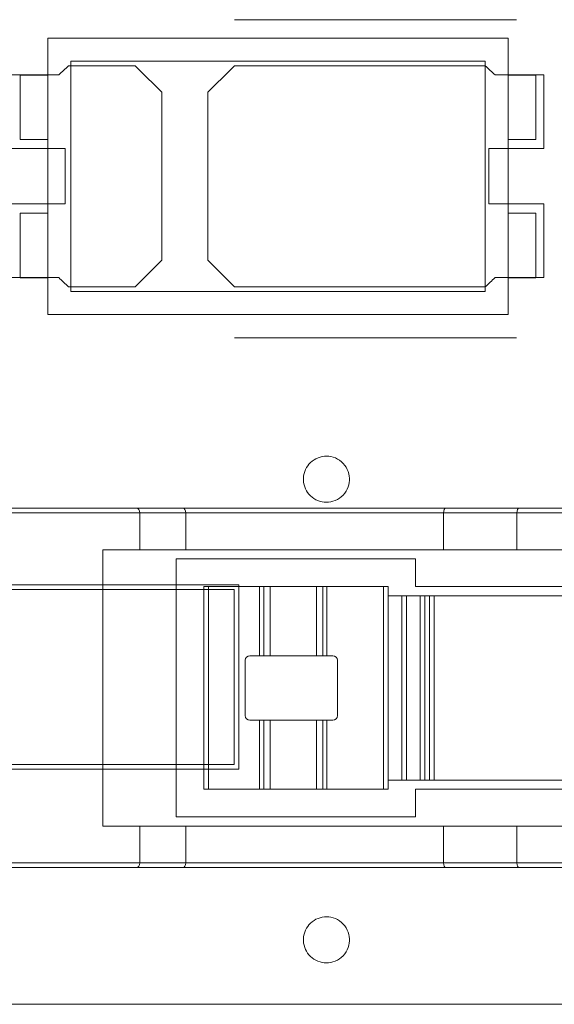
# Model space of a CAD drawing. Header units: inches. Extents: x 513 to 854, y 267 to 501.
# Tile 74 of 214: x 577.73 to 583.54, y 450.66 to 461.35. Entities that reach past the tile are written whole.
import ezdxf

# ---------------------------------------------------------------- set-up
doc = ezdxf.new("R2010")
doc.units = ezdxf.units.IN
doc.header["$MEASUREMENT"] = 0
doc.layers.add('1', color=7, linetype='Continuous')

# ---------------------------------------------------------------- blocks, each defined once
blk = doc.blocks.new('block 405')
at = {"layer": '1', "color": 155, "lineweight": 18, "true_color": 0x4c7299}
blk.add_lwpolyline([(577.734, 460.748), (578.034, 460.748)], dxfattribs=at)
blk = doc.blocks.new('block 580')
at = {"layer": '1', "color": 155, "lineweight": 18, "true_color": 0x4c7299}
blk.add_lwpolyline([(578.034, 458.148), (583.034, 458.148)], dxfattribs=at)
blk = doc.blocks.new('block 581')
at = {"layer": '1', "color": 155, "lineweight": 18, "true_color": 0x4c7299}
blk.add_lwpolyline([(583.034, 461.148), (578.034, 461.148)], dxfattribs=at)
blk = doc.blocks.new('block 582')
at = {"layer": '1', "color": 155, "lineweight": 18, "true_color": 0x4c7299}
blk.add_lwpolyline([(583.034, 458.148), (583.034, 461.148)], dxfattribs=at)
blk = doc.blocks.new('block 583')
at = {"layer": '1', "color": 155, "lineweight": 18, "true_color": 0x4c7299}
blk.add_lwpolyline([(578.284, 460.898), (582.784, 460.898)], dxfattribs=at)
blk = doc.blocks.new('block 584')
at = {"layer": '1', "color": 155, "lineweight": 18, "true_color": 0x4c7299}
blk.add_lwpolyline([(582.784, 458.398), (578.284, 458.398)], dxfattribs=at)
blk = doc.blocks.new('block 585')
at = {"layer": '1', "color": 155, "lineweight": 18, "true_color": 0x4c7299}
blk.add_lwpolyline([(582.784, 460.898), (582.784, 458.398)], dxfattribs=at)
blk = doc.blocks.new('block 586')
at = {"layer": '1', "color": 155, "lineweight": 18, "true_color": 0x4c7299}
blk.add_lwpolyline([(578.284, 458.398), (578.284, 460.898)], dxfattribs=at)
blk = doc.blocks.new('block 587')
at = {"layer": '1', "color": 155, "lineweight": 18, "true_color": 0x4c7299}
blk.add_lwpolyline([(578.034, 461.148), (578.034, 458.148)], dxfattribs=at)
blk = doc.blocks.new('block 588')
at = {"layer": '1', "color": 155, "lineweight": 18, "true_color": 0x4c7299}
blk.add_lwpolyline([(583.334, 460.048), (583.334, 460.748)], dxfattribs=at)
blk = doc.blocks.new('block 589')
at = {"layer": '1', "color": 155, "lineweight": 18, "true_color": 0x4c7299}
blk.add_lwpolyline([(583.034, 460.048), (583.334, 460.048)], dxfattribs=at)
blk = doc.blocks.new('block 590')
at = {"layer": '1', "color": 155, "lineweight": 18, "true_color": 0x4c7299}
blk.add_lwpolyline([(577.734, 458.548), (578.034, 458.548)], dxfattribs=at)
blk = doc.blocks.new('block 591')
at = {"layer": '1', "color": 155, "lineweight": 18, "true_color": 0x4c7299}
blk.add_lwpolyline([(578.034, 460.048), (577.734, 460.048)], dxfattribs=at)
blk = doc.blocks.new('block 592')
at = {"layer": '1', "color": 155, "lineweight": 18, "true_color": 0x4c7299}
blk.add_lwpolyline([(577.734, 460.048), (577.734, 460.748)], dxfattribs=at)
blk = doc.blocks.new('block 593')
at = {"layer": '1', "color": 155, "lineweight": 18, "true_color": 0x4c7299}
blk.add_lwpolyline([(583.334, 458.548), (583.034, 458.548)], dxfattribs=at)
blk = doc.blocks.new('block 594')
at = {"layer": '1', "color": 155, "lineweight": 18, "true_color": 0x4c7299}
blk.add_lwpolyline([(578.034, 459.248), (577.734, 459.248)], dxfattribs=at)
blk = doc.blocks.new('block 595')
at = {"layer": '1', "color": 155, "lineweight": 18, "true_color": 0x4c7299}
blk.add_lwpolyline([(577.734, 459.248), (577.734, 458.548)], dxfattribs=at)
blk = doc.blocks.new('block 596')
at = {"layer": '1', "color": 155, "lineweight": 18, "true_color": 0x4c7299}
blk.add_lwpolyline([(583.334, 460.748), (583.034, 460.748)], dxfattribs=at)
blk = doc.blocks.new('block 597')
at = {"layer": '1', "color": 155, "lineweight": 18, "true_color": 0x4c7299}
blk.add_lwpolyline([(583.334, 459.248), (583.334, 458.548)], dxfattribs=at)
blk = doc.blocks.new('block 598')
at = {"layer": '1', "color": 155, "lineweight": 18, "true_color": 0x4c7299}
blk.add_lwpolyline([(583.034, 459.248), (583.334, 459.248)], dxfattribs=at)
blk = doc.blocks.new('block 1008')
at = {"layer": '1', "color": 155, "lineweight": 18, "true_color": 0x4c7299}
blk.add_lwpolyline([(581.179, 453.796), (581.179, 454.396)], dxfattribs=at)
blk = doc.blocks.new('block 1009')
at = {"layer": '1', "color": 155, "lineweight": 18, "true_color": 0x4c7299}
blk.add_lwpolyline([(581.129, 454.446), (581.066, 454.446)], dxfattribs=at)
blk = doc.blocks.new('block 1010')
at = {"layer": '1', "color": 155, "lineweight": 13, "true_color": 0x4c7299}
blk.add_lwpolyline([(581.066, 455.196), (581.066, 454.446)], dxfattribs=at)
blk = doc.blocks.new('block 1011')
at = {"layer": '1', "color": 155, "lineweight": 18, "true_color": 0x4c7299}
blk.add_lwpolyline([(581.066, 455.196), (581.679, 455.196)], dxfattribs=at)
blk = doc.blocks.new('block 1012')
at = {"layer": '1', "color": 155, "lineweight": 13, "true_color": 0x4c7299}
blk.add_lwpolyline([(581.679, 452.996), (581.679, 455.196)], dxfattribs=at)
blk = doc.blocks.new('block 1013')
at = {"layer": '1', "color": 155, "lineweight": 18, "true_color": 0x4c7299}
blk.add_lwpolyline([(581.679, 452.996), (581.066, 452.996)], dxfattribs=at)
blk = doc.blocks.new('block 1014')
at = {"layer": '1', "color": 155, "lineweight": 13, "true_color": 0x4c7299}
blk.add_lwpolyline([(581.066, 453.746), (581.066, 452.996)], dxfattribs=at)
blk = doc.blocks.new('block 1015')
at = {"layer": '1', "color": 155, "lineweight": 18, "true_color": 0x4c7299}
blk.add_lwpolyline([(581.066, 453.746), (581.129, 453.746)], dxfattribs=at)
blk = doc.blocks.new('block 1016')
at = {"layer": '1', "color": 155, "lineweight": 13, "true_color": 0x4c7299}
blk.add_lwpolyline([(580.335, 452.996), (580.335, 453.746)], dxfattribs=at)
blk = doc.blocks.new('block 1017')
at = {"layer": '1', "color": 155, "lineweight": 18, "true_color": 0x4c7299}
blk.add_lwpolyline([(580.335, 452.996), (579.779, 452.996)], dxfattribs=at)
blk = doc.blocks.new('block 1018')
at = {"layer": '1', "color": 155, "lineweight": 13, "true_color": 0x4c7299}
blk.add_lwpolyline([(579.779, 455.196), (579.779, 452.996)], dxfattribs=at)
blk = doc.blocks.new('block 1019')
at = {"layer": '1', "color": 155, "lineweight": 18, "true_color": 0x4c7299}
blk.add_lwpolyline([(579.779, 455.196), (580.335, 455.196)], dxfattribs=at)
blk = doc.blocks.new('block 1020')
at = {"layer": '1', "color": 155, "lineweight": 18, "true_color": 0x4c7299}
blk.add_lwpolyline([(580.335, 454.446), (580.229, 454.446)], dxfattribs=at)
blk = doc.blocks.new('block 1021')
at = {"layer": '1', "color": 155, "lineweight": 18, "true_color": 0x4c7299}
blk.add_lwpolyline([(580.179, 454.396), (580.179, 453.796)], dxfattribs=at)
blk = doc.blocks.new('block 1022')
at = {"layer": '1', "color": 155, "lineweight": 18, "true_color": 0x4c7299}
blk.add_lwpolyline([(580.229, 453.746), (580.335, 453.746)], dxfattribs=at)
blk = doc.blocks.new('block 1023')
at = {"layer": '1', "color": 155, "lineweight": 18, "true_color": 0x4c7299}
blk.add_lwpolyline([(581.066, 452.996), (581.023, 452.996)], dxfattribs=at)
blk = doc.blocks.new('block 1024')
at = {"layer": '1', "color": 155, "lineweight": 13, "true_color": 0x4c7299}
blk.add_lwpolyline([(581.023, 452.996), (581.023, 453.746)], dxfattribs=at)
blk = doc.blocks.new('block 1025')
at = {"layer": '1', "color": 155, "lineweight": 18, "true_color": 0x4c7299}
blk.add_lwpolyline([(581.023, 453.746), (581.066, 453.746)], dxfattribs=at)
blk = doc.blocks.new('block 1026')
at = {"layer": '1', "color": 155, "lineweight": 13, "true_color": 0x4c7299}
blk.add_lwpolyline([(580.379, 453.746), (580.379, 452.996)], dxfattribs=at)
blk = doc.blocks.new('block 1027')
at = {"layer": '1', "color": 155, "lineweight": 18, "true_color": 0x4c7299}
blk.add_lwpolyline([(580.379, 452.996), (580.335, 452.996)], dxfattribs=at)
blk = doc.blocks.new('block 1028')
at = {"layer": '1', "color": 155, "lineweight": 18, "true_color": 0x4c7299}
blk.add_lwpolyline([(580.335, 453.746), (580.379, 453.746)], dxfattribs=at)
blk = doc.blocks.new('block 1029')
at = {"layer": '1', "color": 155, "lineweight": 13, "true_color": 0x4c7299}
blk.add_lwpolyline([(580.335, 454.446), (580.335, 455.196)], dxfattribs=at)
blk = doc.blocks.new('block 1030')
at = {"layer": '1', "color": 155, "lineweight": 18, "true_color": 0x4c7299}
blk.add_lwpolyline([(580.335, 455.196), (580.379, 455.196)], dxfattribs=at)
blk = doc.blocks.new('block 1031')
at = {"layer": '1', "color": 155, "lineweight": 13, "true_color": 0x4c7299}
blk.add_lwpolyline([(580.379, 455.196), (580.379, 454.446)], dxfattribs=at)
blk = doc.blocks.new('block 1032')
at = {"layer": '1', "color": 155, "lineweight": 18, "true_color": 0x4c7299}
blk.add_lwpolyline([(580.379, 454.446), (580.335, 454.446)], dxfattribs=at)
blk = doc.blocks.new('block 1033')
at = {"layer": '1', "color": 155, "lineweight": 13, "true_color": 0x4c7299}
blk.add_lwpolyline([(581.023, 454.446), (581.023, 455.196)], dxfattribs=at)
blk = doc.blocks.new('block 1034')
at = {"layer": '1', "color": 155, "lineweight": 18, "true_color": 0x4c7299}
blk.add_lwpolyline([(581.023, 455.196), (581.066, 455.196)], dxfattribs=at)
blk = doc.blocks.new('block 1035')
at = {"layer": '1', "color": 155, "lineweight": 18, "true_color": 0x4c7299}
blk.add_lwpolyline([(581.066, 454.446), (581.023, 454.446)], dxfattribs=at)
blk = doc.blocks.new('block 1036')
at = {"layer": '1', "color": 155, "lineweight": 18, "true_color": 0x4c7299}
blk.add_lwpolyline([(581.729, 455.196), (581.729, 452.996)], dxfattribs=at)
blk = doc.blocks.new('block 1037')
at = {"layer": '1', "color": 155, "lineweight": 18, "true_color": 0x4c7299}
blk.add_lwpolyline([(581.729, 452.996), (581.679, 452.996)], dxfattribs=at)
blk = doc.blocks.new('block 1038')
at = {"layer": '1', "color": 155, "lineweight": 18, "true_color": 0x4c7299}
blk.add_lwpolyline([(581.729, 455.196), (581.679, 455.196)], dxfattribs=at)
blk = doc.blocks.new('block 1039')
at = {"layer": '1', "color": 155, "lineweight": 18, "true_color": 0x4c7299}
blk.add_lwpolyline([(579.729, 452.996), (579.729, 455.196)], dxfattribs=at)
blk = doc.blocks.new('block 1040')
at = {"layer": '1', "color": 155, "lineweight": 18, "true_color": 0x4c7299}
blk.add_lwpolyline([(579.729, 452.996), (579.779, 452.996)], dxfattribs=at)
blk = doc.blocks.new('block 1041')
at = {"layer": '1', "color": 155, "lineweight": 18, "true_color": 0x4c7299}
blk.add_lwpolyline([(579.729, 455.196), (579.779, 455.196)], dxfattribs=at)
blk = doc.blocks.new('block 1042')
at = {"layer": '1', "color": 155, "lineweight": 18, "true_color": 0x4c7299}
blk.add_lwpolyline([(580.951, 454.446), (580.951, 455.196)], dxfattribs=at)
blk = doc.blocks.new('block 1043')
at = {"layer": '1', "color": 155, "lineweight": 18, "true_color": 0x4c7299}
blk.add_lwpolyline([(580.951, 455.196), (581.023, 455.196)], dxfattribs=at)
blk = doc.blocks.new('block 1044')
at = {"layer": '1', "color": 155, "lineweight": 18, "true_color": 0x4c7299}
blk.add_lwpolyline([(581.023, 454.446), (580.951, 454.446)], dxfattribs=at)
blk = doc.blocks.new('block 1045')
at = {"layer": '1', "color": 155, "lineweight": 18, "true_color": 0x4c7299}
blk.add_lwpolyline([(580.451, 454.446), (580.451, 455.196)], dxfattribs=at)
blk = doc.blocks.new('block 1046')
at = {"layer": '1', "color": 155, "lineweight": 18, "true_color": 0x4c7299}
blk.add_lwpolyline([(580.379, 455.196), (580.451, 455.196)], dxfattribs=at)
blk = doc.blocks.new('block 1047')
at = {"layer": '1', "color": 155, "lineweight": 18, "true_color": 0x4c7299}
blk.add_lwpolyline([(580.451, 454.446), (580.379, 454.446)], dxfattribs=at)
blk = doc.blocks.new('block 1048')
at = {"layer": '1', "color": 155, "lineweight": 18, "true_color": 0x4c7299}
blk.add_lwpolyline([(580.451, 452.996), (580.451, 453.746)], dxfattribs=at)
blk = doc.blocks.new('block 1049')
at = {"layer": '1', "color": 155, "lineweight": 18, "true_color": 0x4c7299}
blk.add_lwpolyline([(580.451, 452.996), (580.379, 452.996)], dxfattribs=at)
blk = doc.blocks.new('block 1050')
at = {"layer": '1', "color": 155, "lineweight": 18, "true_color": 0x4c7299}
blk.add_lwpolyline([(580.379, 453.746), (580.451, 453.746)], dxfattribs=at)
blk = doc.blocks.new('block 1051')
at = {"layer": '1', "color": 155, "lineweight": 18, "true_color": 0x4c7299}
blk.add_lwpolyline([(580.951, 452.996), (580.951, 453.746)], dxfattribs=at)
blk = doc.blocks.new('block 1052')
at = {"layer": '1', "color": 155, "lineweight": 18, "true_color": 0x4c7299}
blk.add_lwpolyline([(581.023, 452.996), (580.951, 452.996)], dxfattribs=at)
blk = doc.blocks.new('block 1053')
at = {"layer": '1', "color": 155, "lineweight": 18, "true_color": 0x4c7299}
blk.add_lwpolyline([(580.951, 453.746), (581.023, 453.746)], dxfattribs=at)
blk = doc.blocks.new('block 1054')
at = {"layer": '1', "color": 155, "lineweight": 18, "true_color": 0x4c7299}
blk.add_lwpolyline([(580.451, 455.196), (580.951, 455.196)], dxfattribs=at)
blk = doc.blocks.new('block 1055')
at = {"layer": '1', "color": 155, "lineweight": 18, "true_color": 0x4c7299}
blk.add_lwpolyline([(580.951, 454.446), (580.451, 454.446)], dxfattribs=at)
blk = doc.blocks.new('block 1056')
at = {"layer": '1', "color": 155, "lineweight": 18, "true_color": 0x4c7299}
blk.add_lwpolyline([(580.951, 452.996), (580.451, 452.996)], dxfattribs=at)
blk = doc.blocks.new('block 1057')
at = {"layer": '1', "color": 155, "lineweight": 18, "true_color": 0x4c7299}
blk.add_lwpolyline([(580.451, 453.746), (580.951, 453.746)], dxfattribs=at)
blk = doc.blocks.new('block 1058')
at = {"layer": '1', "color": 155, "lineweight": 13, "true_color": 0x4c7299}
blk.add_lwpolyline([(582.332, 452.196), (583.129, 452.196)], dxfattribs=at)
blk = doc.blocks.new('block 1059')
at = {"layer": '1', "color": 155, "lineweight": 18, "true_color": 0x4c7299}
blk.add_lwpolyline([(582.332, 452.596), (582.332, 452.196)], dxfattribs=at)
blk = doc.blocks.new('block 1060')
at = {"layer": '1', "color": 155, "lineweight": 18, "true_color": 0x4c7299}
blk.add_lwpolyline([(583.129, 452.596), (582.332, 452.596)], dxfattribs=at)
blk = doc.blocks.new('block 1061')
at = {"layer": '1', "color": 155, "lineweight": 18, "true_color": 0x4c7299}
blk.add_lwpolyline([(579.002, 452.146), (575.563, 452.146)], dxfattribs=at)
blk = doc.blocks.new('block 1063')
at = {"layer": '1', "color": 155, "lineweight": 13, "true_color": 0x4c7299}
blk.add_lwpolyline([(579.032, 452.196), (579.532, 452.196)], dxfattribs=at)
blk = doc.blocks.new('block 1064')
at = {"layer": '1', "color": 155, "lineweight": 18, "true_color": 0x4c7299}
blk.add_lwpolyline([(579.532, 452.596), (579.532, 452.196)], dxfattribs=at)
blk = doc.blocks.new('block 1065')
at = {"layer": '1', "color": 155, "lineweight": 18, "true_color": 0x4c7299}
blk.add_lwpolyline([(579.532, 452.596), (579.032, 452.596)], dxfattribs=at)
blk = doc.blocks.new('block 1066')
at = {"layer": '1', "color": 155, "lineweight": 13, "true_color": 0x4c7299}
blk.add_lwpolyline([(579.532, 455.996), (579.032, 455.996)], dxfattribs=at)
blk = doc.blocks.new('block 1067')
at = {"layer": '1', "color": 155, "lineweight": 18, "true_color": 0x4c7299}
blk.add_lwpolyline([(579.002, 456.046), (579.502, 456.046)], dxfattribs=at)
blk = doc.blocks.new('block 1071')
at = {"layer": '1', "color": 155, "lineweight": 18, "true_color": 0x4c7299}
blk.add_lwpolyline([(586.097, 452.146), (583.152, 452.146)], dxfattribs=at)
blk = doc.blocks.new('block 1073')
at = {"layer": '1', "color": 155, "lineweight": 18, "true_color": 0x4c7299}
blk.add_lwpolyline([(575.563, 456.046), (579.002, 456.046)], dxfattribs=at)
blk = doc.blocks.new('block 1074')
at = {"layer": '1', "color": 155, "lineweight": 18, "true_color": 0x4c7299}
blk.add_lwpolyline([(579.532, 455.996), (579.532, 455.596)], dxfattribs=at)
blk = doc.blocks.new('block 1075')
at = {"layer": '1', "color": 155, "lineweight": 18, "true_color": 0x4c7299}
blk.add_lwpolyline([(579.032, 455.596), (579.532, 455.596)], dxfattribs=at)
blk = doc.blocks.new('block 1076')
at = {"layer": '1', "color": 155, "lineweight": 13, "true_color": 0x4c7299}
blk.add_lwpolyline([(583.129, 455.996), (582.332, 455.996)], dxfattribs=at)
blk = doc.blocks.new('block 1077')
at = {"layer": '1', "color": 155, "lineweight": 18, "true_color": 0x4c7299}
blk.add_lwpolyline([(582.332, 455.996), (582.332, 455.596)], dxfattribs=at)
blk = doc.blocks.new('block 1078')
at = {"layer": '1', "color": 155, "lineweight": 18, "true_color": 0x4c7299}
blk.add_lwpolyline([(582.332, 455.596), (583.129, 455.596)], dxfattribs=at)
blk = doc.blocks.new('block 1079')
at = {"layer": '1', "color": 155, "lineweight": 18, "true_color": 0x4c7299}
blk.add_lwpolyline([(579.502, 452.146), (579.002, 452.146)], dxfattribs=at)
blk = doc.blocks.new('block 1080')
at = {"layer": '1', "color": 155, "lineweight": 18, "true_color": 0x4c7299}
blk.add_lwpolyline([(583.152, 456.046), (586.097, 456.046)], dxfattribs=at)
blk = doc.blocks.new('block 1086')
at = {"layer": '1', "color": 155, "lineweight": 18, "true_color": 0x4c7299}
blk.add_lwpolyline([(583.129, 455.996), (583.129, 455.596)], dxfattribs=at)
blk = doc.blocks.new('block 1087')
at = {"layer": '1', "color": 155, "lineweight": 13, "true_color": 0x4c7299}
blk.add_lwpolyline([(586.129, 455.996), (583.129, 455.996)], dxfattribs=at)
blk = doc.blocks.new('block 1089')
at = {"layer": '1', "color": 155, "lineweight": 13, "true_color": 0x4c7299}
blk.add_lwpolyline([(583.129, 452.196), (586.129, 452.196)], dxfattribs=at)
blk = doc.blocks.new('block 1090')
at = {"layer": '1', "color": 155, "lineweight": 18, "true_color": 0x4c7299}
blk.add_lwpolyline([(583.129, 452.596), (583.129, 452.196)], dxfattribs=at)
blk = doc.blocks.new('block 1094')
at = {"layer": '1', "color": 155, "lineweight": 18, "true_color": 0x4c7299}
blk.add_lwpolyline([(585.729, 455.596), (583.129, 455.596)], dxfattribs=at)
blk = doc.blocks.new('block 1096')
at = {"layer": '1', "color": 155, "lineweight": 18, "true_color": 0x4c7299}
blk.add_lwpolyline([(583.129, 452.596), (585.729, 452.596)], dxfattribs=at)
blk = doc.blocks.new('block 1097')
at = {"layer": '1', "color": 155, "lineweight": 18, "true_color": 0x4c7299}
blk.add_lwpolyline([(583.152, 452.146), (582.355, 452.146)], dxfattribs=at)
blk = doc.blocks.new('block 1102')
at = {"layer": '1', "color": 155, "lineweight": 18, "true_color": 0x4c7299}
blk.add_lwpolyline([(579.032, 452.596), (579.032, 452.196)], dxfattribs=at)
blk = doc.blocks.new('block 1103')
at = {"layer": '1', "color": 155, "lineweight": 13, "true_color": 0x4c7299}
blk.add_lwpolyline([(575.563, 452.196), (579.032, 452.196)], dxfattribs=at)
blk = doc.blocks.new('block 1105')
at = {"layer": '1', "color": 155, "lineweight": 13, "true_color": 0x4c7299}
blk.add_lwpolyline([(579.032, 455.996), (575.563, 455.996)], dxfattribs=at)
blk = doc.blocks.new('block 1106')
at = {"layer": '1', "color": 155, "lineweight": 18, "true_color": 0x4c7299}
blk.add_lwpolyline([(579.032, 455.996), (579.032, 455.596)], dxfattribs=at)
blk = doc.blocks.new('block 1107')
at = {"layer": '1', "color": 155, "lineweight": 18, "true_color": 0x4c7299}
blk.add_lwpolyline([(579.032, 455.596), (578.632, 455.596)], dxfattribs=at)
blk = doc.blocks.new('block 1108')
at = {"layer": '1', "color": 155, "lineweight": 18, "true_color": 0x4c7299}
blk.add_lwpolyline([(578.632, 455.596), (578.632, 452.596)], dxfattribs=at)
blk = doc.blocks.new('block 1109')
at = {"layer": '1', "color": 155, "lineweight": 18, "true_color": 0x4c7299}
blk.add_lwpolyline([(578.632, 452.596), (579.032, 452.596)], dxfattribs=at)
blk = doc.blocks.new('block 1114')
at = {"layer": '1', "color": 155, "lineweight": 18, "true_color": 0x4c7299}
blk.add_lwpolyline([(582.355, 456.046), (583.152, 456.046)], dxfattribs=at)
blk = doc.blocks.new('block 1129')
at = {"layer": '1', "color": 155, "lineweight": 13, "true_color": 0x4c7299}
blk.add_lwpolyline([(581.879, 453.096), (581.879, 455.096)], dxfattribs=at)
blk = doc.blocks.new('block 1130')
at = {"layer": '1', "color": 155, "lineweight": 18, "true_color": 0x4c7299}
blk.add_lwpolyline([(581.729, 453.096), (581.879, 453.096)], dxfattribs=at)
blk = doc.blocks.new('block 1131')
at = {"layer": '1', "color": 155, "lineweight": 18, "true_color": 0x4c7299}
blk.add_lwpolyline([(581.879, 455.096), (581.729, 455.096)], dxfattribs=at)
blk = doc.blocks.new('block 1132')
at = {"layer": '1', "color": 155, "lineweight": 18, "true_color": 0x4c7299}
blk.add_lwpolyline([(581.929, 455.096), (581.929, 453.096)], dxfattribs=at)
blk = doc.blocks.new('block 1133')
at = {"layer": '1', "color": 155, "lineweight": 18, "true_color": 0x4c7299}
blk.add_lwpolyline([(581.929, 453.096), (581.879, 453.096)], dxfattribs=at)
blk = doc.blocks.new('block 1134')
at = {"layer": '1', "color": 155, "lineweight": 18, "true_color": 0x4c7299}
blk.add_lwpolyline([(581.929, 455.096), (581.879, 455.096)], dxfattribs=at)
blk = doc.blocks.new('block 1135')
at = {"layer": '1', "color": 155, "lineweight": 18, "true_color": 0x4c7299}
blk.add_lwpolyline([(582.129, 455.096), (582.129, 453.096)], dxfattribs=at)
blk = doc.blocks.new('block 1136')
at = {"layer": '1', "color": 155, "lineweight": 18, "true_color": 0x4c7299}
blk.add_lwpolyline([(582.129, 453.096), (582.079, 453.096)], dxfattribs=at)
blk = doc.blocks.new('block 1137')
at = {"layer": '1', "color": 155, "lineweight": 18, "true_color": 0x4c7299}
blk.add_lwpolyline([(582.129, 455.096), (582.079, 455.096)], dxfattribs=at)
blk = doc.blocks.new('block 1138')
at = {"layer": '1', "color": 155, "lineweight": 13, "true_color": 0x4c7299}
blk.add_lwpolyline([(582.079, 453.096), (582.079, 455.096)], dxfattribs=at)
blk = doc.blocks.new('block 1139')
at = {"layer": '1', "color": 155, "lineweight": 18, "true_color": 0x4c7299}
blk.add_lwpolyline([(581.929, 453.096), (582.079, 453.096)], dxfattribs=at)
blk = doc.blocks.new('block 1140')
at = {"layer": '1', "color": 155, "lineweight": 18, "true_color": 0x4c7299}
blk.add_lwpolyline([(582.079, 455.096), (581.929, 455.096)], dxfattribs=at)
blk = doc.blocks.new('block 1144')
at = {"layer": '1', "color": 155, "lineweight": 18, "true_color": 0x4c7299}
blk.add_lwpolyline([(582.129, 453.096), (582.179, 453.096)], dxfattribs=at)
blk = doc.blocks.new('block 1145')
at = {"layer": '1', "color": 155, "lineweight": 18, "true_color": 0x4c7299}
blk.add_lwpolyline([(582.179, 455.096), (582.129, 455.096)], dxfattribs=at)
blk = doc.blocks.new('block 1146')
at = {"layer": '1', "color": 155, "lineweight": 13, "true_color": 0x4c7299}
blk.add_lwpolyline([(582.179, 453.096), (582.179, 455.096)], dxfattribs=at)
blk = doc.blocks.new('block 1147')
at = {"layer": '1', "color": 155, "lineweight": 18, "true_color": 0x4c7299}
blk.add_lwpolyline([(582.229, 455.096), (582.229, 453.096)], dxfattribs=at)
blk = doc.blocks.new('block 1148')
at = {"layer": '1', "color": 155, "lineweight": 18, "true_color": 0x4c7299}
blk.add_lwpolyline([(582.229, 453.096), (582.179, 453.096)], dxfattribs=at)
blk = doc.blocks.new('block 1149')
at = {"layer": '1', "color": 155, "lineweight": 18, "true_color": 0x4c7299}
blk.add_lwpolyline([(582.229, 455.096), (582.179, 455.096)], dxfattribs=at)
blk = doc.blocks.new('block 1154')
at = {"layer": '1', "color": 155, "lineweight": 13, "true_color": 0x4c7299}
blk.add_lwpolyline([(582.332, 455.996), (579.532, 455.996)], dxfattribs=at)
blk = doc.blocks.new('block 1155')
at = {"layer": '1', "color": 155, "lineweight": 18, "true_color": 0x4c7299}
blk.add_lwpolyline([(579.502, 456.046), (582.355, 456.046)], dxfattribs=at)
blk = doc.blocks.new('block 1156')
at = {"layer": '1', "color": 155, "lineweight": 18, "true_color": 0x4c7299}
blk.add_lwpolyline([(582.332, 452.596), (579.532, 452.596)], dxfattribs=at)
blk = doc.blocks.new('block 1157')
at = {"layer": '1', "color": 155, "lineweight": 18, "true_color": 0x4c7299}
blk.add_lwpolyline([(579.532, 455.596), (582.332, 455.596)], dxfattribs=at)
blk = doc.blocks.new('block 1158')
at = {"layer": '1', "color": 155, "lineweight": 13, "true_color": 0x4c7299}
blk.add_lwpolyline([(579.532, 452.196), (582.332, 452.196)], dxfattribs=at)
blk = doc.blocks.new('block 1159')
at = {"layer": '1', "color": 155, "lineweight": 18, "true_color": 0x4c7299}
blk.add_lwpolyline([(582.355, 452.146), (579.502, 452.146)], dxfattribs=at)
blk = doc.blocks.new('block 1160')
at = {"layer": '1', "color": 155, "lineweight": 18, "true_color": 0x4c7299}
blk.add_lwpolyline([(584.029, 453.096), (582.229, 453.096)], dxfattribs=at)
blk = doc.blocks.new('block 1161')
at = {"layer": '1', "color": 155, "lineweight": 18, "true_color": 0x4c7299}
blk.add_lwpolyline([(582.229, 455.096), (584.029, 455.096)], dxfattribs=at)
blk = doc.blocks.new('block 1162')
at = {"layer": '1', "color": 155, "lineweight": 18, "true_color": 0x4c7299}
blk.add_lwpolyline([(582.029, 455.196), (582.029, 455.496)], dxfattribs=at)
blk = doc.blocks.new('block 1163')
at = {"layer": '1', "color": 155, "lineweight": 18, "true_color": 0x4c7299}
blk.add_lwpolyline([(582.029, 455.496), (579.429, 455.496)], dxfattribs=at)
blk = doc.blocks.new('block 1164')
at = {"layer": '1', "color": 155, "lineweight": 18, "true_color": 0x4c7299}
blk.add_lwpolyline([(579.429, 455.496), (579.429, 452.696)], dxfattribs=at)
blk = doc.blocks.new('block 1165')
at = {"layer": '1', "color": 155, "lineweight": 18, "true_color": 0x4c7299}
blk.add_lwpolyline([(579.429, 452.696), (582.029, 452.696)], dxfattribs=at)
blk = doc.blocks.new('block 1166')
at = {"layer": '1', "color": 155, "lineweight": 18, "true_color": 0x4c7299}
blk.add_lwpolyline([(582.029, 452.696), (582.029, 452.996)], dxfattribs=at)
blk = doc.blocks.new('block 1167')
at = {"layer": '1', "color": 155, "lineweight": 18, "true_color": 0x4c7299}
blk.add_lwpolyline([(582.029, 452.996), (585.729, 452.996)], dxfattribs=at)
blk = doc.blocks.new('block 1168')
at = {"layer": '1', "color": 155, "lineweight": 18, "true_color": 0x4c7299}
blk.add_lwpolyline([(585.729, 455.196), (582.029, 455.196)], dxfattribs=at)
blk = doc.blocks.new('block 1351')
at = {"layer": '1', "color": 18, "lineweight": 13, "true_color": 0x4c0000}
blk.add_lwpolyline([(672.798, 450.662), (559.677, 450.662)], dxfattribs=at)
blk = doc.blocks.new('block 1357')
at = {"layer": '1', "color": 18, "lineweight": 13, "true_color": 0x4c0000}
blk.add_lwpolyline([(672.798, 450.662), (559.677, 450.662)], dxfattribs=at)
blk = doc.blocks.new('block 1398')
at = {"layer": '1', "color": 18, "lineweight": 13, "true_color": 0x4c0000}
blk.add_lwpolyline([(583.123, 457.897), (580.062, 457.897)], dxfattribs=at)
blk = doc.blocks.new('block 1412')
at = {"layer": '1', "color": 18, "lineweight": 13, "true_color": 0x4c0000}
blk.add_lwpolyline([(583.123, 457.897), (580.062, 457.897)], dxfattribs=at)
blk = doc.blocks.new('block 1508')
at = {"layer": '1', "color": 18, "lineweight": 13, "true_color": 0x4c0000}
blk.add_lwpolyline([(583.123, 461.35), (580.062, 461.35)], dxfattribs=at)
blk = doc.blocks.new('block 1546')
at = {"layer": '1', "color": 18, "lineweight": 13, "true_color": 0x4c0000}
blk.add_lwpolyline([(583.123, 461.35), (580.062, 461.35)], dxfattribs=at)
blk = doc.blocks.new('block 4445')
at = {"layer": '1', "color": 155, "lineweight": 18, "true_color": 0x4c7299}
blk.add_open_spline([(581.179, 454.396), (581.179, 454.424), (581.157, 454.446), (581.129, 454.446)], degree=3, dxfattribs=at)
blk = doc.blocks.new('block 4446')
at = {"layer": '1', "color": 155, "lineweight": 18, "true_color": 0x4c7299}
blk.add_open_spline([(581.129, 453.746), (581.157, 453.746), (581.179, 453.768), (581.179, 453.796)], degree=3, dxfattribs=at)
blk = doc.blocks.new('block 4447')
at = {"layer": '1', "color": 155, "lineweight": 18, "true_color": 0x4c7299}
blk.add_open_spline([(580.179, 453.796), (580.179, 453.768), (580.202, 453.746), (580.229, 453.746)], degree=3, dxfattribs=at)
blk = doc.blocks.new('block 4448')
at = {"layer": '1', "color": 155, "lineweight": 18, "true_color": 0x4c7299}
blk.add_open_spline([(580.229, 454.446), (580.202, 454.446), (580.179, 454.424), (580.179, 454.396)], degree=3, dxfattribs=at)
blk = doc.blocks.new('block 4591')
at = {"layer": '1', "color": 155, "lineweight": 18, "true_color": 0x4c7299}
blk.add_open_spline([(579.002, 452.146), (579.019, 452.146), (579.032, 452.168), (579.032, 452.196)], degree=3, dxfattribs=at)
blk = doc.blocks.new('block 4592')
at = {"layer": '1', "color": 155, "lineweight": 18, "true_color": 0x4c7299}
blk.add_open_spline([(579.532, 455.996), (579.532, 456.024), (579.519, 456.046), (579.502, 456.046)], degree=3, dxfattribs=at)
blk = doc.blocks.new('block 4593')
at = {"layer": '1', "color": 155, "lineweight": 18, "true_color": 0x4c7299}
blk.add_open_spline([(583.129, 452.196), (583.129, 452.168), (583.14, 452.146), (583.152, 452.146)], degree=3, dxfattribs=at)
blk = doc.blocks.new('block 4595')
at = {"layer": '1', "color": 155, "lineweight": 18, "true_color": 0x4c7299}
blk.add_open_spline([(579.032, 455.996), (579.032, 456.024), (579.019, 456.046), (579.002, 456.046)], degree=3, dxfattribs=at)
blk = doc.blocks.new('block 4596')
at = {"layer": '1', "color": 155, "lineweight": 18, "true_color": 0x4c7299}
blk.add_open_spline([(579.502, 452.146), (579.519, 452.146), (579.532, 452.168), (579.532, 452.196)], degree=3, dxfattribs=at)
blk = doc.blocks.new('block 4597')
at = {"layer": '1', "color": 155, "lineweight": 18, "true_color": 0x4c7299}
blk.add_open_spline([(583.152, 456.046), (583.14, 456.046), (583.129, 456.024), (583.129, 455.996)], degree=3, dxfattribs=at)
blk = doc.blocks.new('block 4599')
at = {"layer": '1', "color": 155, "lineweight": 18, "true_color": 0x4c7299}
blk.add_open_spline([(582.332, 452.196), (582.332, 452.168), (582.342, 452.146), (582.355, 452.146)], degree=3, dxfattribs=at)
blk = doc.blocks.new('block 4600')
at = {"layer": '1', "color": 155, "lineweight": 18, "true_color": 0x4c7299}
blk.add_open_spline([(582.355, 456.046), (582.342, 456.046), (582.332, 456.024), (582.332, 455.996)], degree=3, dxfattribs=at)
blk = doc.blocks.new('block 4911')
at = {"layer": '1', "color": 155, "lineweight": 18, "true_color": 0x4c7299}
blk.add_lwpolyline([(672.798, 450.662), (559.677, 450.662)], dxfattribs=at)
blk = doc.blocks.new('block 4949')
at = {"layer": '1', "color": 18, "lineweight": 18, "true_color": 0x4c0000}
blk.add_lwpolyline([(596.005, 450.662), (576.806, 450.662), (567.207, 450.662), (562.407, 450.662), (560.007, 450.662), (559.061, 452.658), (558.012, 453.284), (556.752, 453.258), (555.73, 452.589), (555.202, 451.448), (555.177, 450.843), (554.758, 450.662), (553.558, 450.662), (551.158, 450.662)], dxfattribs=at)
blk = doc.blocks.new('block 4964')
at = {"layer": '1', "color": 18, "lineweight": 18, "true_color": 0x4c0000}
blk.add_open_spline([(583.423, 459.95), (583.423, 460.217), (583.423, 460.483), (583.423, 460.75), (583.246, 460.75), (583.069, 460.75), (582.892, 460.75), (582.857, 460.783), (582.821, 460.817), (582.785, 460.85), (581.878, 460.85), (580.97, 460.85), (580.062, 460.85), (579.966, 460.754), (579.869, 460.658), (579.773, 460.562), (579.773, 459.954), (579.773, 459.346), (579.773, 458.738), (579.869, 458.642), (579.966, 458.546), (580.062, 458.45), (580.97, 458.45), (581.878, 458.45), (582.785, 458.45), (582.821, 458.483), (582.857, 458.517), (582.892, 458.55), (583.069, 458.55), (583.246, 458.55), (583.423, 458.55), (583.423, 458.817), (583.423, 459.083), (583.423, 459.35), (583.223, 459.35), (583.023, 459.35), (582.823, 459.35), (582.823, 459.55), (582.823, 459.75), (582.823, 459.95), (583.023, 459.95), (583.223, 459.95), (583.423, 459.95)], degree=3, knots=[0, 0, 0, 0, 1, 1, 1, 2, 2, 2, 3, 3, 3, 4, 4, 4, 5, 5, 5, 6, 6, 6, 7, 7, 7, 8, 8, 8, 9, 9, 9, 10, 10, 10, 11, 11, 11, 12, 12, 12, 13, 13, 13, 14, 14, 14, 14], dxfattribs=at)
blk = doc.blocks.new('block 4965')
at = {"layer": '1', "color": 18, "lineweight": 18, "true_color": 0x4c0000}
blk.add_open_spline([(583.423, 459.95), (583.423, 460.217), (583.423, 460.483), (583.423, 460.75), (583.246, 460.75), (583.069, 460.75), (582.892, 460.75), (582.857, 460.783), (582.821, 460.817), (582.785, 460.85), (581.878, 460.85), (580.97, 460.85), (580.062, 460.85), (579.966, 460.754), (579.869, 460.658), (579.773, 460.562), (579.773, 459.954), (579.773, 459.346), (579.773, 458.738), (579.869, 458.642), (579.966, 458.546), (580.062, 458.45), (580.97, 458.45), (581.878, 458.45), (582.785, 458.45), (582.821, 458.483), (582.857, 458.517), (582.892, 458.55), (583.069, 458.55), (583.246, 458.55), (583.423, 458.55), (583.423, 458.817), (583.423, 459.083), (583.423, 459.35), (583.223, 459.35), (583.023, 459.35), (582.823, 459.35), (582.823, 459.55), (582.823, 459.75), (582.823, 459.95), (583.023, 459.95), (583.223, 459.95), (583.423, 459.95)], degree=3, knots=[0, 0, 0, 0, 1, 1, 1, 2, 2, 2, 3, 3, 3, 4, 4, 4, 5, 5, 5, 6, 6, 6, 7, 7, 7, 8, 8, 8, 9, 9, 9, 10, 10, 10, 11, 11, 11, 12, 12, 12, 13, 13, 13, 14, 14, 14, 14], dxfattribs=at)
blk = doc.blocks.new('block 4966')
at = {"layer": '1', "color": 18, "lineweight": 18, "true_color": 0x4c0000}
blk.add_open_spline([(578.983, 460.85), (579.079, 460.754), (579.176, 460.658), (579.273, 460.562), (579.273, 459.954), (579.273, 459.346), (579.273, 458.738), (579.176, 458.642), (579.079, 458.546), (578.983, 458.45), (578.742, 458.45), (578.501, 458.45), (578.26, 458.45), (578.224, 458.483), (578.189, 458.517), (578.153, 458.55), (577.976, 458.55), (577.799, 458.55), (577.623, 458.55), (577.623, 458.817), (577.623, 459.083), (577.623, 459.35), (577.823, 459.35), (578.023, 459.35), (578.223, 459.35), (578.223, 459.55), (578.223, 459.75), (578.223, 459.95), (578.023, 459.95), (577.823, 459.95), (577.623, 459.95), (577.623, 460.217), (577.623, 460.483), (577.623, 460.75), (577.799, 460.75), (577.976, 460.75), (578.153, 460.75), (578.189, 460.783), (578.224, 460.817), (578.26, 460.85), (578.501, 460.85), (578.742, 460.85), (578.983, 460.85)], degree=3, knots=[0, 0, 0, 0, 1, 1, 1, 2, 2, 2, 3, 3, 3, 4, 4, 4, 5, 5, 5, 6, 6, 6, 7, 7, 7, 8, 8, 8, 9, 9, 9, 10, 10, 10, 11, 11, 11, 12, 12, 12, 13, 13, 13, 14, 14, 14, 14], dxfattribs=at)
blk = doc.blocks.new('block 4967')
at = {"layer": '1', "color": 18, "lineweight": 18, "true_color": 0x4c0000}
blk.add_open_spline([(578.983, 460.85), (579.079, 460.754), (579.176, 460.658), (579.273, 460.562), (579.273, 459.954), (579.273, 459.346), (579.273, 458.738), (579.176, 458.642), (579.079, 458.546), (578.983, 458.45), (578.742, 458.45), (578.501, 458.45), (578.26, 458.45), (578.224, 458.483), (578.189, 458.517), (578.153, 458.55), (577.976, 458.55), (577.799, 458.55), (577.623, 458.55), (577.623, 458.817), (577.623, 459.083), (577.623, 459.35), (577.823, 459.35), (578.023, 459.35), (578.223, 459.35), (578.223, 459.55), (578.223, 459.75), (578.223, 459.95), (578.023, 459.95), (577.823, 459.95), (577.623, 459.95), (577.623, 460.217), (577.623, 460.483), (577.623, 460.75), (577.799, 460.75), (577.976, 460.75), (578.153, 460.75), (578.189, 460.783), (578.224, 460.817), (578.26, 460.85), (578.501, 460.85), (578.742, 460.85), (578.983, 460.85)], degree=3, knots=[0, 0, 0, 0, 1, 1, 1, 2, 2, 2, 3, 3, 3, 4, 4, 4, 5, 5, 5, 6, 6, 6, 7, 7, 7, 8, 8, 8, 9, 9, 9, 10, 10, 10, 11, 11, 11, 12, 12, 12, 13, 13, 13, 14, 14, 14, 14], dxfattribs=at)
blk = doc.blocks.new('block 5100')
at = {"layer": '1', "color": 18, "lineweight": 13, "true_color": 0x4c0000}
blk.add_open_spline([(583.423, 459.95), (583.423, 460.217), (583.423, 460.483), (583.423, 460.75), (583.246, 460.75), (583.069, 460.75), (582.892, 460.75), (582.857, 460.783), (582.821, 460.817), (582.785, 460.85), (581.878, 460.85), (580.97, 460.85), (580.062, 460.85), (579.966, 460.754), (579.869, 460.658), (579.773, 460.562), (579.773, 459.954), (579.773, 459.346), (579.773, 458.738), (579.869, 458.642), (579.966, 458.546), (580.062, 458.45), (580.97, 458.45), (581.878, 458.45), (582.785, 458.45), (582.821, 458.483), (582.857, 458.517), (582.892, 458.55), (583.069, 458.55), (583.246, 458.55), (583.423, 458.55), (583.423, 458.817), (583.423, 459.083), (583.423, 459.35), (583.223, 459.35), (583.023, 459.35), (582.823, 459.35), (582.823, 459.55), (582.823, 459.75), (582.823, 459.95), (583.023, 459.95), (583.223, 459.95), (583.423, 459.95)], degree=3, knots=[0, 0, 0, 0, 1, 1, 1, 2, 2, 2, 3, 3, 3, 4, 4, 4, 5, 5, 5, 6, 6, 6, 7, 7, 7, 8, 8, 8, 9, 9, 9, 10, 10, 10, 11, 11, 11, 12, 12, 12, 13, 13, 13, 14, 14, 14, 14], dxfattribs=at)
blk = doc.blocks.new('block 5115')
at = {"layer": '1', "color": 18, "lineweight": 13, "true_color": 0x4c0000}
blk.add_open_spline([(578.983, 460.85), (579.079, 460.754), (579.176, 460.658), (579.273, 460.562), (579.273, 459.954), (579.273, 459.346), (579.273, 458.738), (579.176, 458.642), (579.079, 458.546), (578.983, 458.45), (578.742, 458.45), (578.501, 458.45), (578.26, 458.45), (578.224, 458.483), (578.189, 458.517), (578.153, 458.55), (577.976, 458.55), (577.799, 458.55), (577.623, 458.55), (577.623, 458.817), (577.623, 459.083), (577.623, 459.35), (577.823, 459.35), (578.023, 459.35), (578.223, 459.35), (578.223, 459.55), (578.223, 459.75), (578.223, 459.95), (578.023, 459.95), (577.823, 459.95), (577.623, 459.95), (577.623, 460.217), (577.623, 460.483), (577.623, 460.75), (577.799, 460.75), (577.976, 460.75), (578.153, 460.75), (578.189, 460.783), (578.224, 460.817), (578.26, 460.85), (578.501, 460.85), (578.742, 460.85), (578.983, 460.85)], degree=3, knots=[0, 0, 0, 0, 1, 1, 1, 2, 2, 2, 3, 3, 3, 4, 4, 4, 5, 5, 5, 6, 6, 6, 7, 7, 7, 8, 8, 8, 9, 9, 9, 10, 10, 10, 11, 11, 11, 12, 12, 12, 13, 13, 13, 14, 14, 14, 14], dxfattribs=at)
blk = doc.blocks.new('block 5164')
at = {"layer": '1', "color": 18, "lineweight": 13, "true_color": 0x4c0000}
blk.add_lwpolyline([(596.005, 450.662), (576.806, 450.662), (567.207, 450.662), (562.407, 450.662), (560.007, 450.662), (559.061, 452.658), (558.012, 453.284), (556.752, 453.258), (555.73, 452.589), (555.202, 451.448), (555.177, 450.843), (554.758, 450.662), (553.558, 450.662), (551.158, 450.662)], dxfattribs=at)
blk = doc.blocks.new('block 5183')
at = {"layer": '1', "color": 18, "lineweight": 13, "true_color": 0x4c0000}
blk.add_open_spline([(583.423, 459.95), (583.423, 460.217), (583.423, 460.483), (583.423, 460.75), (583.246, 460.75), (583.069, 460.75), (582.892, 460.75), (582.857, 460.783), (582.821, 460.817), (582.785, 460.85), (581.878, 460.85), (580.97, 460.85), (580.062, 460.85), (579.966, 460.754), (579.869, 460.658), (579.773, 460.562), (579.773, 459.954), (579.773, 459.346), (579.773, 458.738), (579.869, 458.642), (579.966, 458.546), (580.062, 458.45), (580.97, 458.45), (581.878, 458.45), (582.785, 458.45), (582.821, 458.483), (582.857, 458.517), (582.892, 458.55), (583.069, 458.55), (583.246, 458.55), (583.423, 458.55), (583.423, 458.817), (583.423, 459.083), (583.423, 459.35), (583.223, 459.35), (583.023, 459.35), (582.823, 459.35), (582.823, 459.55), (582.823, 459.75), (582.823, 459.95), (583.023, 459.95), (583.223, 459.95), (583.423, 459.95)], degree=3, knots=[0, 0, 0, 0, 1, 1, 1, 2, 2, 2, 3, 3, 3, 4, 4, 4, 5, 5, 5, 6, 6, 6, 7, 7, 7, 8, 8, 8, 9, 9, 9, 10, 10, 10, 11, 11, 11, 12, 12, 12, 13, 13, 13, 14, 14, 14, 14], dxfattribs=at)
blk = doc.blocks.new('block 5200')
at = {"layer": '1', "color": 18, "lineweight": 13, "true_color": 0x4c0000}
blk.add_open_spline([(578.983, 460.85), (579.079, 460.754), (579.176, 460.658), (579.273, 460.562), (579.273, 459.954), (579.273, 459.346), (579.273, 458.738), (579.176, 458.642), (579.079, 458.546), (578.983, 458.45), (578.742, 458.45), (578.501, 458.45), (578.26, 458.45), (578.224, 458.483), (578.189, 458.517), (578.153, 458.55), (577.976, 458.55), (577.799, 458.55), (577.623, 458.55), (577.623, 458.817), (577.623, 459.083), (577.623, 459.35), (577.823, 459.35), (578.023, 459.35), (578.223, 459.35), (578.223, 459.55), (578.223, 459.75), (578.223, 459.95), (578.023, 459.95), (577.823, 459.95), (577.623, 459.95), (577.623, 460.217), (577.623, 460.483), (577.623, 460.75), (577.799, 460.75), (577.976, 460.75), (578.153, 460.75), (578.189, 460.783), (578.224, 460.817), (578.26, 460.85), (578.501, 460.85), (578.742, 460.85), (578.983, 460.85)], degree=3, knots=[0, 0, 0, 0, 1, 1, 1, 2, 2, 2, 3, 3, 3, 4, 4, 4, 5, 5, 5, 6, 6, 6, 7, 7, 7, 8, 8, 8, 9, 9, 9, 10, 10, 10, 11, 11, 11, 12, 12, 12, 13, 13, 13, 14, 14, 14, 14], dxfattribs=at)
blk = doc.blocks.new('block 5318')
at = {"layer": '1', "color": 18, "lineweight": 18, "true_color": 0x4c0000}
blk.add_lwpolyline([(581.06, 456.112), (581.037, 456.113), (581.014, 456.116), (580.991, 456.121), (580.968, 456.129), (580.946, 456.139), (580.925, 456.152), (580.905, 456.166), (580.887, 456.182), (580.871, 456.199), (580.856, 456.218), (580.844, 456.237), (580.833, 456.257), (580.824, 456.279), (580.818, 456.302), (580.813, 456.326), (580.811, 456.35), (580.811, 456.374), (580.813, 456.399), (580.818, 456.422), (580.825, 456.445), (580.834, 456.467), (580.844, 456.487), (580.857, 456.507), (580.871, 456.525), (580.888, 456.542), (580.906, 456.558), (580.926, 456.572), (580.947, 456.584), (580.969, 456.594), (580.992, 456.602), (581.015, 456.607), (581.039, 456.611), (581.062, 456.612), (581.085, 456.61), (581.109, 456.607), (581.133, 456.601), (581.157, 456.592), (581.18, 456.581), (581.202, 456.567), (581.223, 456.551), (581.243, 456.533), (581.26, 456.512), (581.275, 456.491), (581.287, 456.468), (581.297, 456.444), (581.304, 456.42), (581.308, 456.396), (581.31, 456.372), (581.31, 456.349), (581.308, 456.326), (581.303, 456.302), (581.296, 456.278), (581.286, 456.254), (581.274, 456.231), (581.259, 456.21), (581.242, 456.189), (581.222, 456.171), (581.201, 456.155), (581.179, 456.141), (581.155, 456.13), (581.131, 456.122), (581.107, 456.116), (581.084, 456.113), (581.06, 456.112)], dxfattribs=at)
blk = doc.blocks.new('block 5319')
at = {"layer": '1', "color": 18, "lineweight": 18, "true_color": 0x4c0000}
blk.add_lwpolyline([(581.06, 451.112), (581.037, 451.113), (581.014, 451.116), (580.991, 451.121), (580.968, 451.129), (580.946, 451.139), (580.925, 451.152), (580.905, 451.166), (580.887, 451.182), (580.87, 451.199), (580.856, 451.218), (580.844, 451.237), (580.833, 451.257), (580.824, 451.279), (580.817, 451.302), (580.813, 451.326), (580.811, 451.35), (580.811, 451.374), (580.813, 451.399), (580.818, 451.422), (580.825, 451.445), (580.834, 451.467), (580.844, 451.487), (580.857, 451.507), (580.871, 451.525), (580.888, 451.542), (580.906, 451.558), (580.926, 451.572), (580.947, 451.584), (580.969, 451.594), (580.992, 451.602), (581.015, 451.607), (581.039, 451.611), (581.062, 451.612), (581.085, 451.61), (581.109, 451.607), (581.133, 451.601), (581.157, 451.592), (581.18, 451.581), (581.202, 451.567), (581.223, 451.551), (581.243, 451.533), (581.26, 451.512), (581.274, 451.491), (581.287, 451.468), (581.296, 451.444), (581.303, 451.42), (581.308, 451.396), (581.31, 451.372), (581.31, 451.349), (581.308, 451.326), (581.303, 451.302), (581.296, 451.278), (581.286, 451.254), (581.274, 451.231), (581.259, 451.21), (581.241, 451.189), (581.222, 451.171), (581.201, 451.155), (581.179, 451.141), (581.155, 451.13), (581.131, 451.122), (581.107, 451.116), (581.083, 451.113), (581.06, 451.112)], dxfattribs=at)
blk = doc.blocks.new('block 5326')
at = {"layer": '1', "color": 18, "lineweight": 18, "true_color": 0x4c0000}
blk.add_open_spline([(580.06, 453.264), (578.06, 453.264), (576.06, 453.264), (574.06, 453.264), (574.06, 453.897), (574.06, 454.531), (574.06, 455.164), (576.06, 455.164), (578.06, 455.164), (580.06, 455.164), (580.06, 454.531), (580.06, 453.897), (580.06, 453.264)], degree=3, knots=[0, 0, 0, 0, 1, 1, 1, 2, 2, 2, 3, 3, 3, 4, 4, 4, 4], dxfattribs=at)
blk = doc.blocks.new('block 5327')
at = {"layer": '1', "color": 18, "lineweight": 18, "true_color": 0x4c0000}
blk.add_open_spline([(580.11, 453.214), (578.077, 453.214), (576.044, 453.214), (574.01, 453.214), (574.01, 453.881), (574.01, 454.547), (574.01, 455.214), (576.044, 455.214), (578.077, 455.214), (580.11, 455.214), (580.11, 454.547), (580.11, 453.881), (580.11, 453.214)], degree=3, knots=[0, 0, 0, 0, 1, 1, 1, 2, 2, 2, 3, 3, 3, 4, 4, 4, 4], dxfattribs=at)

msp = doc.modelspace()

# ---------------------------------------------------------------- block references
at = {"layer": '1'}
for name in ['block 4949', 'block 5164', 'block 1508', 'block 1546', 'block 581', 'block 587', 'block 582', 'block 583', 'block 586', 'block 585', 'block 4966', 'block 4967', 'block 5115', 'block 5200', 'block 4964', 'block 4965', 'block 5100', 'block 5183', 'block 405', 'block 592', 'block 596', 'block 588', 'block 591', 'block 589', 'block 594', 'block 595', 'block 598', 'block 597', 'block 590', 'block 593', 'block 584', 'block 580', 'block 1398', 'block 1412', 'block 5318', 'block 1073', 'block 1105', 'block 1067', 'block 4595', 'block 1066', 'block 1106', 'block 1155', 'block 4592', 'block 1074', 'block 1154', 'block 4600', 'block 1076', 'block 1077', 'block 1114', 'block 4597', 'block 1086', 'block 1087', 'block 1080', 'block 1107', 'block 1108', 'block 1075', 'block 1157', 'block 1078', 'block 1094', 'block 1163', 'block 1164', 'block 1162', 'block 5327', 'block 5326', 'block 1039', 'block 1041', 'block 1018', 'block 1019', 'block 1029', 'block 1030', 'block 1031', 'block 1046', 'block 1045', 'block 1054', 'block 1042', 'block 1043', 'block 1033', 'block 1034', 'block 1010', 'block 1011', 'block 1012', 'block 1038', 'block 1036', 'block 1168', 'block 1131', 'block 1129', 'block 1134', 'block 1132', 'block 1140', 'block 1137', 'block 1138', 'block 1135', 'block 1145', 'block 1146', 'block 1149', 'block 1147', 'block 1161', 'block 4448', 'block 1021', 'block 1020', 'block 1032', 'block 1047', 'block 1055', 'block 1044', 'block 1035', 'block 1009', 'block 4445', 'block 1008', 'block 4447', 'block 1022', 'block 1016', 'block 1028', 'block 1026', 'block 1050', 'block 1048', 'block 1057', 'block 1051', 'block 1053', 'block 1024', 'block 1025', 'block 1014', 'block 1015', 'block 4446', 'block 1130', 'block 1133', 'block 1139', 'block 1136', 'block 1144', 'block 1148', 'block 1160', 'block 1040', 'block 1017', 'block 1027', 'block 1049', 'block 1056', 'block 1052', 'block 1023', 'block 1013', 'block 1037', 'block 1166', 'block 1167', 'block 1165', 'block 1109', 'block 1065', 'block 1102', 'block 1064', 'block 1156', 'block 1059', 'block 1060', 'block 1090', 'block 1096', 'block 1103', 'block 1061', 'block 4591', 'block 1079', 'block 1063', 'block 4596', 'block 1159', 'block 1158', 'block 1058', 'block 4599', 'block 1097', 'block 1089', 'block 4593', 'block 1071', 'block 5319', 'block 1351', 'block 1357', 'block 4911']:
    msp.add_blockref(name, (0, 0), dxfattribs=at)

doc.saveas('drawing.dxf')
